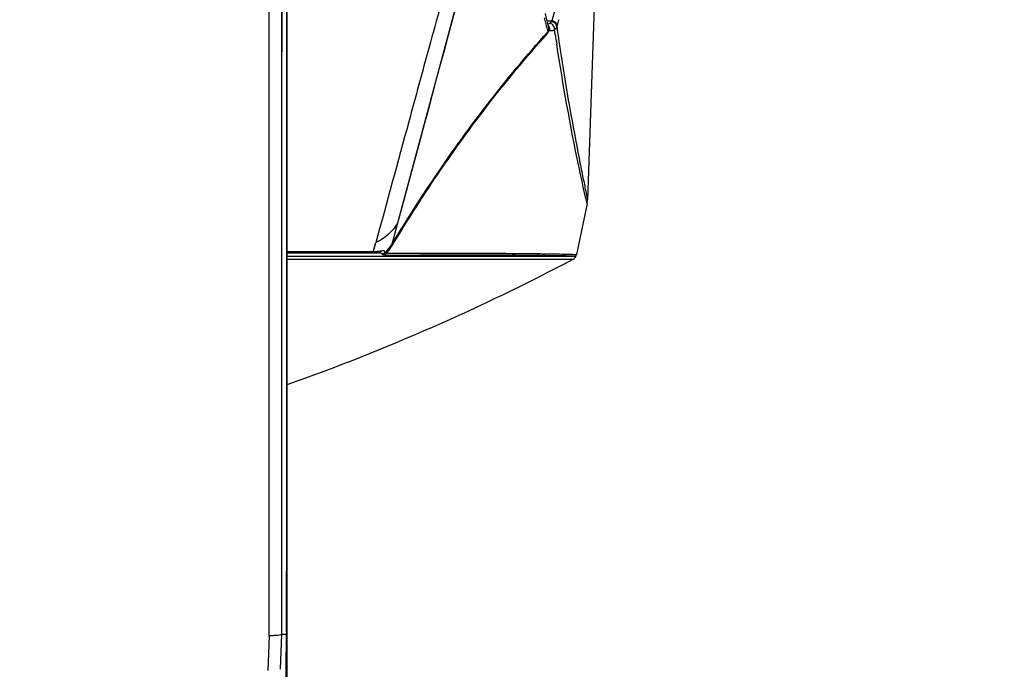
# Model space of a CAD drawing. Header units: millimetres. Extents: x 0 to 420, y 0 to 297.
# Tile 108 of 139: x 311 to 329, y 155 to 167. Entities that reach past the tile are written whole.
import ezdxf

# ---------------------------------------------------------------- set-up
doc = ezdxf.new("R2010")
doc.units = ezdxf.units.MM
doc.header["$LTSCALE"] = 23.1
doc.header["$PDMODE"] = 3
doc.header["$PDSIZE"] = 0.3125
doc.layers.get('0').update_dxf_attribs({"linetype": 'CONTINUOUS'})
doc.layers.get('Defpoints').update_dxf_attribs({"linetype": 'CONTINUOUS'})
doc.layers.add('DIM_PILOTEES', color=7, linetype='CONTINUOUS')
doc.styles.get("Standard").update_dxf_attribs({"font": 'txt', "width": 0.7})
doc.dimstyles.new('DIMSTYLE_3', dxfattribs={"dimtxt": 2.5, "dimasz": 3.5, "dimexe": 2, "dimexo": 0, "dimtad": 1, "dimdec": 0, "dimlfac": 5, "dimdsep": 46, "dimtxsty": 'Standard', "dimblk": '_FILLED', "dimblk1": '_FILLED', "dimblk2": '_FILLED', "dimcen": 0.09, "dimazin": 2, "dimtp": 0.8, "dimtm": 0.8, "dimtfac": 1, "dimtdec": 0, "dimtofl": 0, "dimtmove": 0, "dimatfit": 3, "dimldrblk": '_FILLED', "dimfxl": 0, "dimtolj": 1, "dimarcsym": 0})
doc.dimstyles.new('DIMSTYLE_8', dxfattribs={"dimtxt": 2.5, "dimasz": 3.5, "dimexe": 2, "dimexo": 0, "dimgap": 2.5, "dimtad": 1, "dimdsep": 46, "dimtxsty": 'Standard', "dimblk": '_FILLED', "dimblk1": '_FILLED', "dimblk2": '_FILLED', "dimcen": 0.09, "dimazin": 2, "dimtp": 0.5, "dimtm": 0.5, "dimtfac": 1, "dimtofl": 0, "dimtmove": 0, "dimatfit": 3, "dimldrblk": '_FILLED', "dimfxl": 0, "dimtolj": 1, "dimarcsym": 0})

# ---------------------------------------------------------------- blocks, each defined once
blk = doc.blocks.new('_FILLED')
at = {"color": 0, "linetype": 'ByBlock'}
blk.add_solid([(0, 0), (-1, 0.1429), (-1, -0.1429)], dxfattribs=at)
blk = doc.blocks.new('*D9')
at = {"layer": 'DIM_PILOTEES', "color": 2, "linetype": 'Continuous'}
for p, q in [((321.326, 252.919), (392.238, 252.919)), ((390.238, 252.919), (390.238, 187.727)), ((390.238, 122.535), (390.238, 187.727)), ((324.107, 122.535), (392.238, 122.535))]:
    blk.add_line(p, q, dxfattribs=at)
at = {"layer": 'DIM_PILOTEES', "color": 2, "linetype": 'Continuous', "xscale": 3.5, "yscale": 3.5, "zscale": 3.5}
for p, rotation in [((390.238, 252.919), 90), ((390.238, 122.535), 270)]:
    blk.add_blockref('_FILLED', p, dxfattribs=dict(at, rotation=rotation))
at = {"layer": 'DIM_PILOTEES', "color": 2, "linetype": 'Continuous', "insert": (387.113, 187.727), "char_height": 2.5, "width": 8.57143, "attachment_point": 2, "rotation": 90, "line_spacing_factor": 0.9}
blk.add_mtext('{\\ftxt;\\W0.0001;\\H0.0001;\\~}{\\ftxt;\\W2.2857142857;\\H2.5; }{\\ftxt;\\W0.0001;\\H0.0001;\\~}', dxfattribs=at)
blk = doc.blocks.new('*D15')
at = {"layer": 'Defpoints', "color": 0, "linetype": 'Continuous'}
for p in [(251.433, 253.133), (302.53, 202.037), (251.433, 150.94), (353.626, 150.94)]:
    blk.add_point(p, dxfattribs=at)
at = {"layer": 'DIM_PILOTEES', "color": 0, "linetype": 'Continuous', "lineweight": -2}
for p, q in [((251.433, 150.94), (252.848, 152.354)), ((353.626, 150.94), (352.212, 152.354))]:
    blk.add_line(p, q, dxfattribs=at)
blk.add_arc((302.53, 202.037), 72.261, 317.77541, 222.22459, dxfattribs=at)
at = {"layer": 'DIM_PILOTEES', "color": 0, "linetype": 'Continuous', "lineweight": -2, "xscale": 3.5, "yscale": 3.5, "zscale": 3.5}
for p, rotation in [((251.433, 150.94), 313.6122967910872), ((353.626, 150.94), 226.3877032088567)]:
    blk.add_blockref('_FILLED', p, dxfattribs=dict(at, rotation=rotation))
at = {"layer": 'DIM_PILOTEES', "color": 0, "linetype": 'Continuous', "insert": (305.994, 280.054), "char_height": 2.5, "width": 14.28571, "attachment_point": 2, "rotation": 357.4576, "line_spacing_factor": 0.9}
blk.add_mtext('\\A1;{\\ftxt;\\W0.0001;\\H0.0001;\\~}{\\ftxt;\\W3.1428571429;\\H2.5; }{\\ftxt;\\W0.0001;\\H0.0001;\\~}{\\ftxt;\\W0.0001;\\H0.0001;\\~}{\\ftxt;\\W0.6666666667;\\H2.5; }{\\ftxt;\\W0.0001;\\H0.0001;\\~}', dxfattribs=at)

msp = doc.modelspace()

# ---------------------------------------------------------------- linework, layer by layer
at = {"color": 7, "linetype": 'Continuous'}
for p, q in [((315.6551, 155.315), (315.655, 206.5917)), ((315.991, 135.5736), (315.991, 205.7296)), ((321.7398, 168.6378), (321.5553, 163.3547)), ((319.3176, 167.6913), (318.035, 162.9211)), ((315.8905, 155.3005), (315.8908, 167.3309)), ((320.769, 166.678), (320.7579, 166.7259)), ((320.7798, 166.6321), (320.769, 166.678)), ((320.807, 166.6739), (320.891, 166.6739)), ((320.8856, 166.6601), (320.8883, 166.6669)), ((320.8883, 166.6669), (320.891, 166.6739)), ((320.9576, 166.6461), (320.9528, 166.6309)), ((320.9889, 166.5861), (320.9867, 166.5772)), ((320.8523, 166.4884), (320.8422, 166.4911)), ((320.9562, 166.4203), (320.9429, 166.5075)), ((318.8202, 165.8372), (318.7715, 165.656)), ((318.618, 165.0851), (318.5092, 164.6809)), ((318.3371, 164.042), (318.157, 163.3736)), ((321.5469, 163.2862), (321.4814, 163.5658)), ((318.157, 163.3736), (318.0352, 162.9213)), ((321.5469, 163.2862), (321.3478, 162.3419)), ((318.0352, 162.9214), (317.9274, 162.522)), ((318.0352, 162.9213), (317.9274, 162.522)), ((317.5859, 162.3869), (317.6318, 162.5608)), ((317.6007, 162.4438), (317.6327, 162.5611)), ((317.5851, 162.3866), (315.991, 162.3866)), ((315.991, 162.3675), (317.5243, 162.3675)), ((317.6334, 162.3677), (317.5243, 162.3677)), ((317.5851, 162.3866), (317.6007, 162.4438)), ((315.991, 162.3063), (317.5829, 162.3066)), ((315.991, 162.2536), (321.2891, 162.2536)), ((317.5829, 162.3066), (317.6335, 162.3066)), ((317.6335, 162.3066), (321.1302, 162.3076)), ((317.8039, 162.3286), (318.4515, 162.3287)), ((321.1302, 162.3076), (321.2889, 162.3078)), ((321.2494, 162.3106), (321.1496, 162.3127)), ((321.2497, 162.3107), (321.1498, 162.3126)), ((321.1693, 162.3464), (321.3279, 162.3424)), ((321.3117, 162.3092), (321.2494, 162.3106)), ((321.3118, 162.3091), (321.2497, 162.3107)), ((321.2889, 162.3078), (321.3362, 162.308)), ((321.3364, 162.3085), (321.3117, 162.3092)), ((321.3362, 162.308), (321.3118, 162.3091)), ((321.3279, 162.3424), (321.3421, 162.342)), ((321.3279, 162.3423), (321.3478, 162.3419)), ((321.3364, 162.3082), (321.3365, 162.3082)), ((321.3421, 162.342), (321.3478, 162.3419)), ((315.9742, 155.5068), (315.9742, 155.4663)), ((315.9742, 155.5068), (315.9742, 155.4663)), ((315.9742, 155.4663), (315.9742, 155.4383)), ((315.6552, 155.2652), (315.6337, 154.6272)), ((315.6551, 155.2652), (315.6551, 155.315)), ((315.8684, 154.6474), (315.8905, 155.3008)), ((315.8906, 155.3004), (315.9747, 155.3)), ((315.9746, 155.3149), (315.9747, 155.3)), ((315.9747, 155.315), (315.991, 155.315)), ((315.9676, 154.8457), (315.9674, 154.5043))]:
    msp.add_line(p, q, dxfattribs=at)
for points in [[(315.8936, 163.9321), (315.8944, 168.2539), (315.8947, 172.5735), (315.8946, 176.8861), (315.894, 181.1872), (315.893, 185.472), (315.8918, 189.7359), (315.8903, 193.9742), (315.8872, 202.3538)], [(319.0901, 166.8413), (319.004, 166.5209), (318.9596, 166.3556), (318.9141, 166.1866), (318.8202, 165.8372)], [(320.8081, 166.6692), (320.7958, 166.7213), (320.7829, 166.7762), (320.7752, 166.8094)], [(320.8373, 166.5486), (320.8312, 166.5732), (320.8199, 166.6198), (320.8081, 166.6692)], [(320.9867, 166.5773), (320.9859, 166.5753), (320.9851, 166.5732), (320.9843, 166.5711), (320.9835, 166.5688)], [(318.7715, 165.656), (318.6704, 165.2801), (318.618, 165.0851)], [(318.5092, 164.6809), (318.3956, 164.259), (318.3371, 164.042)], [(315.8906, 155.3004), (315.8923, 159.6151), (315.8936, 163.9321)], [(321.5469, 163.2862), (321.5451, 163.2931), (321.5397, 163.3151), (321.5306, 163.3526), (321.5178, 163.4065), (321.5014, 163.4774), (321.4814, 163.5658)], [(321.1693, 162.3464), (321.2683, 162.344), (321.3279, 162.3423)]]:
    msp.add_lwpolyline(points, dxfattribs=at)
for centre, radius, start, end in [((342.3848, 171.7119), 22.1942, 193.23114, 193.34768), ((335.0209, 169.9588), 14.6244, 193.32527, 193.80894), ((320.7751, 166.7837), 0.1732, 286.36539, 291.0042), ((320.7636, 166.5236), 0.0919, 35.22106, 46.05894), ((320.7664, 166.806), 0.1971, 291.02192, 296.24796), ((320.7421, 166.5249), 0.0981, 0.3713, 13.9709), ((320.7607, 166.5216), 0.0953, 26.15613, 35.17449), ((320.8402, 166.6794), 0.0493, 328.9604, 336.95508), ((365.3468, 172.8259), 44.8017, 188.02831, 188.21503), ((340.3971, 160.8543), 20.2363, 163.22715, 163.5473), ((374.5157, 174.5816), 54.1778, 188.66392, 188.85847), ((365.2823, 172.8166), 44.7365, 188.21503, 188.38518), ((321.1548, 163.3688), 0.4007, 348.10267, 357.98888), ((317.533, 186.0471), 23.6796, 269.9792, 270.24321), ((317.4005, 164.9142), 2.5343, 274.17595, 274.75456), ((320.4856, 162.4053), 0.1638, 328.93852, 342.48767), ((302.5994, 197.6187), 40, 289.56232, 297.85544), ((320.0042, 101.8766), 60.4469, 88.914237, 89.410934), ((321.1905, 162.3751), 0.1608, 335.37179, 348.06462), ((341.924, 155.4548), 25.9498, 180.03643, 180.30887), ((340.6241, 154.6524), 24.658, 178.49485, 178.68927), ((331.0889, 154.8208), 15.1213, 179.10538, 179.90584), ((337.1305, 154.7295), 21.1636, 178.68183, 179.11365)]:
    msp.add_arc(centre, radius, start, end, dxfattribs=at)
for points, knots in [([(321.6398, 168.7411), (321.6461, 168.749), (321.6023, 168.6696), (321.5896, 168.6252), (321.5106, 168.4533), (321.4302, 168.2515), (321.3172, 167.9639), (321.1879, 167.6075), (321.0402, 167.1689), (320.9419, 166.8482), (320.891, 166.6736)], [0, 0, 0, 0, 0.0137588, 0.0561812, 0.1286296, 0.2326763, 0.3700508, 0.5425809, 0.7521518, 1, 1, 1, 1]), ([(319.0428, 167.7308), (318.906, 167.2138), (318.6311, 166.2393), (318.1663, 164.5146), (317.8364, 163.3075), (317.6327, 162.5611)], [0, 0, 0, 0, 0.2994201, 0.5668419, 1, 1, 1, 1]), ([(315.9774, 167.3309), (315.9773, 166.3442), (315.9765, 162.4028), (315.9753, 158.4615), (315.9742, 155.5068)], [0, 0, 0, 0, 0.2503334, 1, 1, 1, 1]), ([(320.8657, 166.6265), (320.8637, 166.6271), (320.8597, 166.6282), (320.8556, 166.629), (320.8536, 166.6292)], [0, 0, 0, 0, 0.5115486, 1, 1, 1, 1]), ([(320.9429, 166.5075), (320.9463, 166.5322), (320.9335, 166.5857), (320.89, 166.6191), (320.8657, 166.6265)], [0, 0, 0, 0, 0.4960723, 1, 1, 1, 1]), ([(320.8735, 166.6429), (320.8752, 166.6446), (320.8785, 166.6481), (320.8812, 166.652), (320.8824, 166.654)], [0, 0, 0, 0, 0.5053161, 1, 1, 1, 1]), ([(317.9274, 162.522), (318.1609, 162.9097), (319.0348, 164.2882), (320.03, 165.5915), (320.8195, 166.4678)], [0, 0, 0, 0, 0.2772946, 1, 1, 1, 1]), ([(317.9377, 162.5086), (318.17, 162.8939), (319.0379, 164.2654), (320.0262, 165.5623), (320.8106, 166.4347)], [0, 0, 0, 0, 0.277209, 1, 1, 1, 1]), ([(320.8106, 166.4347), (320.8136, 166.4382), (320.8274, 166.4549), (320.8371, 166.4749), (320.8422, 166.4911)], [0, 0, 0, 0, 0.2138879, 1, 1, 1, 1]), ([(320.8191, 166.4681), (320.8202, 166.4691), (320.8281, 166.4742), (320.8314, 166.4845), (320.8327, 166.4922)], [0, 0, 0, 0, 0.1567343, 1, 1, 1, 1]), ([(320.8422, 166.4911), (320.8406, 166.4918), (320.8384, 166.4929), (320.836, 166.494), (320.8355, 166.4947)], [0, 0, 0, 0, 0.6744224, 1, 1, 1, 1]), ([(320.9429, 166.5075), (320.9352, 166.5028), (320.9083, 166.4871), (320.8735, 166.4815), (320.8523, 166.4884)], [0, 0, 0, 0, 0.2897302, 1, 1, 1, 1]), ([(321.4814, 163.5658), (321.4506, 163.7034), (321.2606, 164.5896), (321.102, 165.4824), (320.9842, 166.2385)], [0, 0, 0, 0, 0.1556474, 1, 1, 1, 1]), ([(321.024, 166.2928), (321.0854, 165.8764), (321.2023, 165.1517), (321.3595, 164.3198), (321.4576, 163.8218), (321.5081, 163.5826), (321.536, 163.4365), (321.5528, 163.3716), (321.5553, 163.3548)], [0, 0, 0, 0, 0.4229064, 0.7373565, 0.8505185, 0.9327566, 0.9829563, 1, 1, 1, 1]), ([(317.7255, 162.4016), (317.7172, 162.4004), (317.679, 162.3951), (317.6406, 162.3911), (317.6106, 162.3886)], [0, 0, 0, 0, 0.2192023, 1, 1, 1, 1]), ([(317.7573, 162.3492), (317.7555, 162.3563), (317.7339, 162.3625), (317.695, 162.3677), (317.6583, 162.3678), (317.6335, 162.3677)], [0, 0, 0, 0, 0.1735066, 0.4156307, 1, 1, 1, 1]), ([(317.7926, 162.3674), (317.7986, 162.3761), (317.8109, 162.3963), (317.784, 162.4098), (317.7581, 162.4057), (317.7374, 162.4033), (317.7255, 162.4016)], [0, 0, 0, 0, 0.2848855, 0.4376252, 0.6763239, 1, 1, 1, 1]), ([(317.8039, 162.3286), (317.7985, 162.3285), (317.7818, 162.3291), (317.7601, 162.3374), (317.7572, 162.3492)], [0, 0, 0, 0, 0.3085311, 1, 1, 1, 1]), ([(317.8236, 162.3658), (317.8161, 162.3617), (317.807, 162.3554), (317.7899, 162.3578), (317.7912, 162.3651), (317.7927, 162.3673)], [0, 0, 0, 0, 0.6139188, 0.8108539, 1, 1, 1, 1]), ([(317.7926, 162.3674), (317.8052, 162.3767), (317.8578, 162.421), (317.9002, 162.4766), (317.9274, 162.522)], [0, 0, 0, 0, 0.2289781, 1, 1, 1, 1]), ([(317.8236, 162.3658), (317.8342, 162.3757), (317.8774, 162.4189), (317.9137, 162.4687), (317.9377, 162.5086)], [0, 0, 0, 0, 0.2377019, 1, 1, 1, 1]), ([(317.8236, 162.3658), (318.1219, 162.3657), (319.0613, 162.3669), (320.0007, 162.3635), (320.6418, 162.356)], [0, 0, 0, 0, 0.3174784, 1, 1, 1, 1]), ([(317.9377, 162.5086), (317.935, 162.5111), (317.9312, 162.515), (317.9275, 162.52), (317.9274, 162.522)], [0, 0, 0, 0, 0.6422252, 1, 1, 1, 1]), ([(320.6418, 162.356), (320.6966, 162.3554), (320.8725, 162.353), (321.0483, 162.3491), (321.1693, 162.3464)], [0, 0, 0, 0, 0.3118126, 1, 1, 1, 1]), ([(320.6259, 162.3208), (320.489, 162.3223), (319.7642, 162.328), (319.0393, 162.3287), (318.4514, 162.3287)], [0, 0, 0, 0, 0.1889311, 1, 1, 1, 1]), ([(315.6556, 155.2745), (315.6867, 155.2752), (315.7418, 155.2773), (315.8158, 155.2815), (315.8594, 155.2895), (315.8876, 155.2942), (315.8905, 155.3008)], [0, 0, 0, 0, 0.3918372, 0.7025719, 0.9086355, 1, 1, 1, 1])]:
    msp.add_open_spline(points, degree=3, knots=knots, dxfattribs=at)
for points in [[(320.8422, 166.4911), (320.8502, 166.5151), (320.8472, 166.5444), (320.835, 166.5665)], [(320.8523, 166.4884), (320.8594, 166.5125), (320.8574, 166.5411), (320.8463, 166.5637)], [(320.8536, 166.6292), (320.8608, 166.6328), (320.8677, 166.6373), (320.8735, 166.6429)], [(320.9219, 166.6504), (320.911, 166.655), (320.8983, 166.6599), (320.8868, 166.6568)], [(320.924, 166.6581), (320.9132, 166.6626), (320.9007, 166.6672), (320.8895, 166.6641)], [(320.891, 166.6732), (320.9028, 166.6725), (320.9161, 166.6709), (320.9248, 166.663)], [(320.9528, 166.6309), (320.9441, 166.6387), (320.9337, 166.6469), (320.922, 166.6477)], [(320.9552, 166.6386), (320.9464, 166.6464), (320.9358, 166.6545), (320.9241, 166.6551)], [(320.927, 166.6649), (320.9376, 166.6605), (320.9495, 166.6552), (320.9552, 166.6453)], [(320.9842, 166.5688), (320.9773, 166.5451), (320.9619, 166.5232), (320.9429, 166.5075)], [(320.9746, 166.6022), (320.9694, 166.6126), (320.9624, 166.6239), (320.9517, 166.6283)], [(320.9552, 166.6386), (320.9638, 166.631), (320.9738, 166.6215), (320.9743, 166.6101)], [(320.9576, 166.6461), (320.9659, 166.6389), (320.9759, 166.6298), (320.9762, 166.6187)], [(320.9835, 166.5688), (320.9829, 166.5799), (320.9806, 166.5928), (320.9723, 166.6003)], [(320.9777, 166.6099), (320.9828, 166.5998), (320.9861, 166.5885), (320.9867, 166.5772)], [(320.9797, 166.6185), (320.9847, 166.6091), (320.99, 166.597), (320.9859, 166.5871)], [(320.8106, 166.4347), (320.8104, 166.4462), (320.8132, 166.4583), (320.8192, 166.468)], [(320.8355, 166.4947), (320.8387, 166.5046), (320.8402, 166.5152), (320.8401, 166.5256)], [(318.0352, 162.9214), (317.9443, 162.7659), (317.7981, 162.6324), (317.6327, 162.5611)], [(317.5243, 162.3675), (317.5455, 162.3673), (317.5675, 162.3746), (317.5851, 162.3866)], [(317.6334, 162.3677), (317.6661, 162.3675), (317.7005, 162.3805), (317.7255, 162.4016)], [(317.7572, 162.3492), (317.7699, 162.3532), (317.7821, 162.3594), (317.7926, 162.3674)], [(317.8064, 162.3284), (317.8136, 162.3401), (317.8193, 162.3528), (317.8236, 162.3658)], [(321.2891, 162.2536), (321.3104, 162.2648), (321.3284, 162.2855), (321.3365, 162.3082)]]:
    msp.add_open_spline(points, degree=3, dxfattribs=at)

# ---------------------------------------------------------------- dimensions: what is measured, and where the dimension line sits
at = {"layer": 'DIM_PILOTEES', "color": 2, "linetype": 'Continuous'}
dim = msp.add_angular_dim_3p(base=(251.4334, 253.1331), center=(302.5299, 202.0365), p1=(353.6265, 150.94), p2=(251.4334, 150.94), text='{\\ftxt;\\W0.0001;\\H0.0001;\\~}{\\ftxt;\\W3.1428571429;\\H2.5; }{\\ftxt;\\W0.0001;\\H0.0001;\\~}{\\ftxt;\\W0.0001;\\H0.0001;\\~}{\\ftxt;\\W0.6666666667;\\H2.5; }{\\ftxt;\\W0.0001;\\H0.0001;\\~}', dimstyle='DIMSTYLE_8', dxfattribs=at)
dim.commit()
dim.dimension.update_dxf_attribs({"geometry": '*D15', "text_midpoint": (305.7353, 274.2269), "dimtype": 165})
dim = msp.add_linear_dim(base=(390.2383, 252.9189), p1=(324.1066, 122.5348), p2=(321.3259, 252.9189), angle=90, text='{\\ftxt;\\W0.0001;\\H0.0001;\\~}{\\ftxt;\\W2.2857142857;\\H2.5; }{\\ftxt;\\W0.0001;\\H0.0001;\\~}', dimstyle='DIMSTYLE_3', dxfattribs=at)
dim.commit()
dim.dimension.update_dxf_attribs({"geometry": '*D9', "text_midpoint": (390.2383, 187.3697), "dimtype": 160})

doc.saveas('drawing.dxf')
